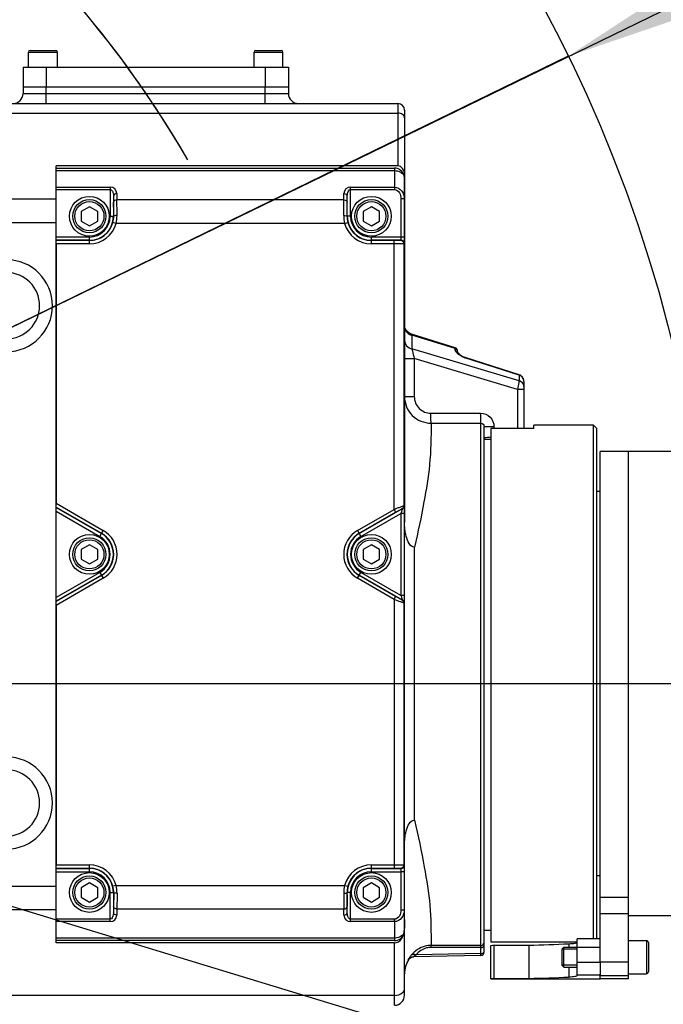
# Model space of a CAD drawing. Header units: millimetres. Extents: x 0 to 8410, y 0 to 5940.
# Tile 24 of 85: x 4036 to 4230, y 1248 to 1545. Entities that reach past the tile are written whole.
import ezdxf

# ---------------------------------------------------------------- set-up
doc = ezdxf.new("R2010")
doc.units = ezdxf.units.MM
doc.header["$LTSCALE"] = 462.55
doc.linetypes.add('CENTER', pattern=[0.6, 0.375, -0.075, 0.075, -0.075])
doc.layers.get('0').update_dxf_attribs({"linetype": 'CONTINUOUS'})
for name, color, linetype in [('204101000013-1_DXF_DIMENSION', 7, 'CONTINUOUS'), ('204101000013_DXF_AXIS', 7, 'CONTINUOUS'), ('304102000036DXF_CONTINUOUS_LINE', 7, 'CONTINUOUS'), ('304102000037DXF_CONTINUOUS_LINE', 7, 'CONTINUOUS'), ('304102000041DXF_CONTINUOUS_LINE', 7, 'CONTINUOUS'), ('304104000158DXF_CONTINUOUS_LINE', 7, 'CONTINUOUS'), ('304104000163DXF_CONTINUOUS_LINE', 7, 'CONTINUOUS'), ('304104000164DXF_CONTINUOUS_LINE', 7, 'CONTINUOUS'), ('304105000148DXF_CONTINUOUS_LINE', 7, 'CONTINUOUS'), ('501023000046DXF_CONTINUOUS_LINE', 7, 'CONTINUOUS'), ('501023000062DXF_CONTINUOUS_LINE', 7, 'CONTINUOUS'), ('504021000002DXF_CONTINUOUS_LINE', 7, 'CONTINUOUS')]:
    doc.layers.add(name, color=color, linetype=linetype)
doc.styles.get("Standard").update_dxf_attribs({"font": 'txt', "width": 0.7})
doc.dimstyles.new('DIMSTYLE_5', dxfattribs={"dimtxt": 70, "dimasz": 60, "dimexe": 1.5, "dimexo": 0, "dimtad": 1, "dimdsep": 46, "dimtxsty": 'Standard', "dimblk": '_FILLED', "dimblk1": '_FILLED', "dimblk2": '_FILLED', "dimcen": 0.09, "dimclrt": 5, "dimazin": 2, "dimtp": 0.01, "dimtm": 0.01, "dimtfac": 1, "dimtofl": 0, "dimtmove": 0, "dimatfit": 3, "dimldrblk": '_FILLED', "dimfxl": 0, "dimtolj": 1, "dimarcsym": 0})
doc.dimstyles.new('DIMSTYLE_6', dxfattribs={"dimtxt": 70, "dimasz": 60, "dimexe": 1.5, "dimexo": 0, "dimgap": 3.5, "dimtad": 0, "dimtih": 1, "dimtoh": 1, "dimdec": 1, "dimdsep": 46, "dimtxsty": 'Standard', "dimblk": '_FILLED', "dimblk1": '_FILLED', "dimblk2": '_FILLED', "dimcen": 0.09, "dimclrt": 5, "dimazin": 2, "dimtp": 0.5, "dimtm": 0.5, "dimtfac": 1, "dimtdec": 65535, "dimtofl": 0, "dimtmove": 0, "dimatfit": 3, "dimldrblk": '_FILLED', "dimfxl": 0, "dimtolj": 1, "dimarcsym": 0})

# ---------------------------------------------------------------- blocks, each defined once
blk = doc.blocks.new('_FILLED')
at = {"color": 0, "linetype": 'ByBlock'}
blk.add_solid([(0, 0), (-1, 0.125), (-1, -0.125)], dxfattribs=at)
blk = doc.blocks.new('*D12')
at = {"layer": '204101000013-1_DXF_DIMENSION', "color": 2, "linetype": 'Continuous'}
blk.add_line((5411.71, 857.5), (3813.4, 1344.99), dxfattribs=at)
at = {"layer": '204101000013-1_DXF_DIMENSION', "color": 2, "linetype": 'Continuous', "xscale": 60, "yscale": 60, "zscale": 60, "rotation": 343.03793827}
blk.add_blockref('_FILLED', (5411.71, 857.5), dxfattribs=at)
blk = doc.blocks.new('*D13')
at = {"layer": '204101000013-1_DXF_DIMENSION', "color": 2, "linetype": 'Continuous'}
for p, q in [((3813.4, 1344.99), (4620.24, 1738.2)), ((4201.74, 1534.25), (3813.4, 1344.99)), ((4201.74, 1534.25), (4201.74, 1534.25))]:
    blk.add_line(p, q, dxfattribs=at)
at = {"layer": '204101000013-1_DXF_DIMENSION', "color": 2, "linetype": 'Continuous', "xscale": 60, "yscale": 60, "zscale": 60, "rotation": 205.9817495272}
blk.add_blockref('_FILLED', (4201.74, 1534.25), dxfattribs=at)
blk = doc.blocks.new('*D15')
at = {"layer": '204101000013-1_DXF_DIMENSION', "color": 2, "linetype": 'Continuous'}
blk.add_line((3938.07, 1344.99), (4378.68, 1344.99), dxfattribs=at)
for start, end in [(93.5988, 167), (0, 73.1914)]:
    blk.add_arc((3813.4, 1344.99), 550.27, start, end, dxfattribs=at)
for points in [[(3286.69, 1528.5), (3277.23, 1468.78), (3301.1, 1524.33)], [(4352.92, 1404.49), (4363.68, 1344.99), (4367.9, 1405.31)]]:
    blk.add_solid(points, dxfattribs=at)
blk = doc.blocks.new('*D16')
at = {"layer": '204101000013-1_DXF_DIMENSION', "color": 2, "linetype": 'Continuous'}
blk.add_line((3938.07, 1344.99), (4378.68, 1344.99), dxfattribs=at)
for start, end in [(286.8086, 360), (193, 266.4012)]:
    blk.add_arc((3813.4, 1344.99), 550.27, start, end, dxfattribs=at)
for points in [[(4367.9, 1284.67), (4363.68, 1344.99), (4352.92, 1285.49)], [(3301.1, 1165.65), (3277.23, 1221.21), (3286.69, 1161.49)]]:
    blk.add_solid(points, dxfattribs=at)

msp = doc.modelspace()

# ---------------------------------------------------------------- linework, layer by layer
at = {"color": 2, "linetype": 'Continuous'}
msp.add_circle((3813.401, 1344.993), 432, dxfattribs=at)
for end in [139.85097, 56.40226]:
    msp.add_arc((3813.401, 1344.993), 316, 30, end, dxfattribs=at)
at = {"layer": '204101000013_DXF_AXIS', "color": 7, "linetype": 'CENTER'}
msp.add_line((3813.402, 1344.993), (4868.831, 1344.993), dxfattribs=at)
at = {"layer": '304102000036DXF_CONTINUOUS_LINE', "color": 7, "linetype": 'Continuous'}
for p, q in [((4037.402, 1524.993), (4037.402, 1522.993)), ((4037.402, 1524.993), (4117.402, 1524.993)), ((4117.402, 1524.993), (4117.402, 1522.993)), ((3867.591, 1519.993), (4150.402, 1519.993)), ((4152.402, 1517.993), (4152.402, 1393.725)), ((4047.402, 1266.8), (4047.402, 1501.185)), ((4150.402, 1501.185), (4047.402, 1501.185)), ((4154.515, 1450.376), (4154.22, 1450.484)), ((4167.697, 1446.297), (4154.515, 1450.376)), ((4168.402, 1444.946), (4168.402, 1445.342)), ((4168.403, 1445.082), (4168.402, 1445.096)), ((4168.45, 1444.946), (4168.403, 1445.082)), ((4169.249, 1444.122), (4169.083, 1444.229)), ((4170.124, 1443.606), (4169.421, 1443.986)), ((4170.654, 1443.404), (4170.124, 1443.606)), ((4186.965, 1438.193), (4170.654, 1443.404)), ((4188.402, 1436.117), (4188.402, 1421.985)), ((4176.402, 1263.975), (4176.402, 1422.546)), ((4155.402, 1303.807), (4155.402, 1386.178)), ((4152.402, 1250.993), (4152.402, 1296.26)), ((4149.402, 1266.8), (4047.402, 1266.8)), ((4153.92, 1262.088), (4154.538, 1262.48)), ((4154.538, 1262.48), (4155.248, 1262.623)), ((4175.419, 1262.976), (4155.182, 1262.622)), ((4153.577, 1261.667), (4153.92, 1262.088))]:
    msp.add_line(p, q, dxfattribs=at)
at = {"layer": '304102000036DXF_CONTINUOUS_LINE', "color": 9, "linetype": 'Continuous'}
for p, q in [((4044.402, 1519.993), (4044.402, 1524.993)), ((4110.402, 1519.993), (4110.402, 1524.993)), ((4037.402, 1522.993), (4117.402, 1522.993)), ((4150.402, 1519.993), (4150.402, 1501.185)), ((3904.296, 1517.064), (4150.402, 1517.064)), ((4047.402, 1491.114), (3918.093, 1491.114)), ((4047.402, 1484.043), (3919.651, 1484.043)), ((4154.515, 1450.376), (4154.625, 1450.082)), ((4167.66, 1446.048), (4154.625, 1450.082)), ((4154.625, 1450.082), (4154.625, 1445.991)), ((4186.919, 1436.324), (4154.625, 1445.991)), ((4167.66, 1446.048), (4167.697, 1446.298)), ((4167.66, 1445.932), (4167.66, 1446.048)), ((4152.402, 1443.048), (4155.349, 1443.048)), ((4186.436, 1433.743), (4155.349, 1443.048)), ((4155.349, 1443.048), (4155.349, 1431.584)), ((4170.608, 1443.288), (4170.654, 1443.404)), ((4186.919, 1438.077), (4170.608, 1443.288)), ((4186.919, 1438.077), (4186.965, 1438.193)), ((4186.919, 1438.077), (4186.919, 1436.324)), ((4188.402, 1433.743), (4186.436, 1433.743)), ((4186.436, 1433.743), (4186.436, 1421.985)), ((4152.402, 1431.584), (4155.349, 1431.584)), ((4160.402, 1423.576), (4175.402, 1423.615)), ((4175.402, 1265.961), (4175.402, 1423.615)), ((4176.402, 1422.545), (4179.349, 1422.545)), ((4179.349, 1422.545), (4179.349, 1421.985)), ((3919.651, 1283.942), (4047.402, 1283.942)), ((3918.093, 1276.871), (4047.402, 1276.871)), ((4149.402, 1247.993), (4149.402, 1266.8)), ((4175.419, 1263.561), (4175.419, 1265.387)), ((4175.419, 1263.561), (4155.901, 1263.221)), ((4153.488, 1261.628), (4153.577, 1261.667)), ((4149.402, 1250.922), (3904.296, 1250.922))]:
    msp.add_line(p, q, dxfattribs=at)
at = {"layer": '304102000036DXF_CONTINUOUS_LINE', "color": 7, "linetype": 'Continuous'}
for points in [[(4154.22, 1450.484), (4153.264, 1451.137), (4152.627, 1452.102)], [(4169.421, 1443.986), (4168.835, 1444.448), (4168.491, 1444.87), (4168.45, 1444.946)], [(4187.948, 1437.488), (4187.377, 1438.005), (4186.965, 1438.193)], [(4187.915, 1437.519), (4187.892, 1437.559), (4187.633, 1437.773)], [(4188.402, 1436.115), (4188.305, 1436.781), (4187.948, 1437.488)]]:
    msp.add_lwpolyline(points, dxfattribs=at)
for centre, radius, start, end in [((4034.402, 1522.993), 3, 270, 360), ((4120.402, 1522.993), 3, 180, 270), ((4150.402, 1517.993), 2, 0, 90), ((4032.402, 1458.993), 10, 270, 90), ((4167.402, 1445.342), 1, 0, 72.80787), ((4032.402, 1308.993), 10, 270, 90), ((4175.402, 1263.975), 1, 271, 360), ((4160.402, 1257.493), 8, 148.54417, 179.99709), ((4149.402, 1250.993), 3, 270, 360)]:
    msp.add_arc(centre, radius, start, end, dxfattribs=at)
at = {"layer": '304102000036DXF_CONTINUOUS_LINE', "color": 9, "linetype": 'Continuous'}
for centre, radius, start, end in [((4032.402, 1458.993), 13.873, 270, 90), ((4155.368, 1453.283), 3.286, 253.0411, 256.93178), ((4172.519, 1449.248), 6.259, 243.4508, 252.22519), ((4186.379, 1436.128), 2.02, 23.37828, 26.03348), ((4186.353, 1436.118), 2.048, 14.99248, 23.35579), ((4186.344, 1436.114), 2.058, 0.08413, 15.02408), ((4032.402, 1308.993), 13.873, 270, 90)]:
    msp.add_arc(centre, radius, start, end, dxfattribs=at)
at = {"layer": '304102000036DXF_CONTINUOUS_LINE', "color": 7, "linetype": 'Continuous'}
for centre, major_axis, start_param, end_param in [((4150.402, 1498.357), (0, 2.828), 4.712389, 6.2831853), ((4149.402, 1271.043), (0, -4.243), 6.2831853, 7.8539816)]:
    msp.add_ellipse(centre, major_axis=major_axis, ratio=0.7071068, start_param=start_param, end_param=end_param, dxfattribs=at)
at = {"layer": '304102000036DXF_CONTINUOUS_LINE', "color": 9, "linetype": 'Continuous'}
for points, knots in [([(4152.402, 1515.65), (4152.402, 1516.036), (4151.806, 1516.877), (4150.893, 1517.064), (4150.402, 1517.064)], [0, 0, 0, 0, 0.4402325, 1, 1, 1, 1]), ([(4152.402, 1448.5), (4152.402, 1447.934), (4152.9, 1446.726), (4154.023, 1446.13), (4154.625, 1445.991)], [0, 0, 0, 0, 0.4783178, 1, 1, 1, 1]), ([(4154.625, 1445.991), (4154.668, 1445.802), (4154.902, 1444.82), (4155.149, 1443.84), (4155.349, 1443.048)], [0, 0, 0, 0, 0.1912987, 1, 1, 1, 1]), ([(4167.66, 1446.048), (4167.729, 1446.033), (4167.866, 1445.991), (4167.997, 1445.933), (4168.061, 1445.896)], [0, 0, 0, 0, 0.4901198, 1, 1, 1, 1]), ([(4167.66, 1445.932), (4167.729, 1445.916), (4167.866, 1445.875), (4167.997, 1445.816), (4168.061, 1445.779)], [0, 0, 0, 0, 0.4901198, 1, 1, 1, 1]), ([(4168.061, 1445.896), (4168.126, 1445.859), (4168.242, 1445.779), (4168.308, 1445.642), (4168.308, 1445.578)], [0, 0, 0, 0, 0.5416113, 1, 1, 1, 1]), ([(4168.061, 1445.779), (4168.126, 1445.742), (4168.242, 1445.662), (4168.308, 1445.525), (4168.308, 1445.461)], [0, 0, 0, 0, 0.5416113, 1, 1, 1, 1]), ([(4168.244, 1445.4), (4168.238, 1445.391), (4168.224, 1445.372), (4168.209, 1445.355), (4168.201, 1445.346)], [0, 0, 0, 0, 0.4838881, 1, 1, 1, 1]), ([(4168.24, 1445.277), (4168.234, 1445.269), (4168.222, 1445.252), (4168.209, 1445.237), (4168.201, 1445.229)], [0, 0, 0, 0, 0.4857438, 1, 1, 1, 1]), ([(4168.282, 1445.348), (4168.276, 1445.336), (4168.263, 1445.311), (4168.248, 1445.288), (4168.24, 1445.277)], [0, 0, 0, 0, 0.4795294, 1, 1, 1, 1]), ([(4168.308, 1445.578), (4168.308, 1445.549), (4168.296, 1445.485), (4168.264, 1445.428), (4168.244, 1445.4)], [0, 0, 0, 0, 0.4566345, 1, 1, 1, 1]), ([(4168.308, 1445.461), (4168.308, 1445.442), (4168.303, 1445.403), (4168.29, 1445.366), (4168.282, 1445.348)], [0, 0, 0, 0, 0.4764181, 1, 1, 1, 1]), ([(4186.919, 1436.324), (4186.892, 1436.168), (4186.737, 1435.306), (4186.573, 1434.446), (4186.436, 1433.743)], [0, 0, 0, 0, 0.1812556, 1, 1, 1, 1]), ([(4152.402, 1431.584), (4152.402, 1429.542), (4154.1, 1425.284), (4158.358, 1423.573), (4160.402, 1423.576)], [0, 0, 0, 0, 0.4998459, 1, 1, 1, 1]), ([(4155.349, 1431.584), (4155.349, 1430.302), (4156.397, 1427.628), (4159.069, 1426.539), (4160.349, 1426.542)], [0, 0, 0, 0, 0.5002983, 1, 1, 1, 1]), ([(4160.402, 1423.576), (4160.388, 1423.69), (4160.365, 1424.68), (4160.352, 1425.667), (4160.349, 1426.542)], [0, 0, 0, 0, 0.1155762, 1, 1, 1, 1]), ([(4175.349, 1426.582), (4176.374, 1426.584), (4178.512, 1425.711), (4179.349, 1423.572), (4179.349, 1422.545)], [0, 0, 0, 0, 0.4996903, 1, 1, 1, 1]), ([(4175.402, 1423.615), (4175.388, 1423.727), (4175.366, 1424.718), (4175.351, 1425.706), (4175.349, 1426.582)], [0, 0, 0, 0, 0.1148299, 1, 1, 1, 1]), ([(4160.402, 1423.576), (4160.402, 1419.383), (4160.279, 1411.4), (4158.181, 1398.942), (4156.467, 1390.704), (4155.402, 1386.178)], [0, 0, 0, 0, 0.3325539, 0.631278, 1, 1, 1, 1]), ([(4155.402, 1303.807), (4156.509, 1299.102), (4158.272, 1290.59), (4160.355, 1277.989), (4160.402, 1270.055), (4160.402, 1266.006)], [0, 0, 0, 0, 0.37925, 0.68229, 1, 1, 1, 1]), ([(4160.402, 1266.006), (4159.805, 1266.008), (4157.557, 1265.743), (4155.508, 1264.401), (4154.447, 1263.137)], [0, 0, 0, 0, 0.2654175, 1, 1, 1, 1]), ([(4160.367, 1265.433), (4159.898, 1265.435), (4158.199, 1265.217), (4156.679, 1264.17), (4155.901, 1263.221)], [0, 0, 0, 0, 0.2760456, 1, 1, 1, 1]), ([(4160.402, 1266.006), (4160.398, 1265.99), (4160.363, 1265.787), (4160.373, 1265.58), (4160.371, 1265.39)], [0, 0, 0, 0, 0.0775583, 1, 1, 1, 1]), ([(4175.419, 1265.387), (4175.417, 1265.518), (4175.416, 1265.598), (4175.408, 1265.909), (4175.403, 1265.82), (4175.403, 1265.797)], [0, 0, 0, 0, 0.7245427, 0.8763366, 1, 1, 1, 1]), ([(4175.419, 1265.387), (4175.546, 1265.388), (4175.957, 1265.433), (4176.402, 1265.798), (4176.402, 1266.094)], [0, 0, 0, 0, 0.3002814, 1, 1, 1, 1]), ([(4154.447, 1263.137), (4154.17, 1262.807), (4154.09, 1262.611), (4153.337, 1261.558), (4153.488, 1261.628)], [0, 0, 0, 0, 0.7216253, 1, 1, 1, 1]), ([(4154.447, 1263.137), (4154.698, 1263.378), (4155.296, 1263.427), (4155.761, 1263.277), (4155.901, 1263.221)], [0, 0, 0, 0, 0.6971401, 1, 1, 1, 1]), ([(4155.901, 1263.221), (4155.706, 1263.101), (4155.623, 1263.02), (4155.097, 1262.621), (4155.182, 1262.622)], [0, 0, 0, 0, 0.729977, 1, 1, 1, 1]), ([(4175.419, 1262.976), (4175.47, 1262.976), (4175.35, 1263.293), (4175.42, 1263.417), (4175.419, 1263.561)], [0, 0, 0, 0, 0.2595662, 1, 1, 1, 1]), ([(4176.329, 1264.005), (4176.352, 1264.045), (4176.388, 1264.131), (4176.402, 1264.223), (4176.402, 1264.268)], [0, 0, 0, 0, 0.5102856, 1, 1, 1, 1])]:
    msp.add_open_spline(points, degree=3, knots=knots, dxfattribs=at)
for points in [[(4152.402, 1452.591), (4152.402, 1451.838), (4152.863, 1451.043), (4153.473, 1450.601)], [(4153.473, 1450.601), (4153.755, 1450.397), (4154.077, 1450.241), (4154.41, 1450.139)], [(4167.831, 1445.302), (4167.732, 1445.496), (4167.66, 1445.714), (4167.66, 1445.932)], [(4168.396, 1444.568), (4168.175, 1444.783), (4167.973, 1445.028), (4167.831, 1445.302)], [(4169.721, 1443.649), (4169.24, 1443.889), (4168.781, 1444.193), (4168.396, 1444.568)], [(4188.194, 1437.015), (4187.951, 1437.512), (4187.452, 1437.93), (4186.919, 1438.077)], [(4188.214, 1435.383), (4187.962, 1435.853), (4187.439, 1436.204), (4186.919, 1436.324)], [(4188.402, 1434.651), (4188.402, 1434.903), (4188.333, 1435.161), (4188.214, 1435.383)], [(4160.349, 1426.542), (4165.349, 1426.555), (4170.349, 1426.568), (4175.349, 1426.582)], [(4175.402, 1423.615), (4175.889, 1423.62), (4176.402, 1423.034), (4176.402, 1422.546)], [(4175.419, 1265.387), (4170.402, 1265.402), (4165.384, 1265.417), (4160.367, 1265.433)], [(4175.402, 1265.961), (4170.402, 1265.976), (4165.402, 1265.991), (4160.402, 1266.006)], [(4175.402, 1265.961), (4175.872, 1265.961), (4176.402, 1266.485), (4176.402, 1266.955)], [(4175.419, 1263.561), (4175.756, 1263.565), (4176.163, 1263.711), (4176.329, 1264.005)], [(4149.402, 1250.922), (4150.261, 1250.922), (4151.212, 1251.196), (4151.829, 1251.796)], [(4151.829, 1251.796), (4152.156, 1252.115), (4152.402, 1252.585), (4152.402, 1253.043)]]:
    msp.add_open_spline(points, degree=3, dxfattribs=at)
at = {"layer": '304102000036DXF_CONTINUOUS_LINE', "color": 7, "linetype": 'Continuous'}
for points, knots in [([(4176.402, 1419.001), (4176.402, 1419.203), (4177.404, 1419.311), (4177.914, 1419.389), (4178.399, 1419.41)], [0, 0, 0, 0, 0.2935118, 1, 1, 1, 1]), ([(4155.402, 1386.178), (4154.04, 1386.178), (4152.512, 1389.77), (4152.402, 1392.275), (4152.402, 1393.725)], [0, 0, 0, 0, 0.4842797, 1, 1, 1, 1]), ([(4152.402, 1296.26), (4152.402, 1297.71), (4152.512, 1300.215), (4154.04, 1303.807), (4155.402, 1303.807)], [0, 0, 0, 0, 0.515719, 1, 1, 1, 1])]:
    msp.add_open_spline(points, degree=3, knots=knots, dxfattribs=at)
msp.add_open_spline([(4153.488, 1261.628), (4153.817, 1262.194), (4154.527, 1262.611), (4155.182, 1262.622)], degree=3, dxfattribs=at)
at = {"layer": '304102000037DXF_CONTINUOUS_LINE', "color": 7, "linetype": 'Continuous'}
for p, q in [((4047.402, 1500.493), (4149.416, 1500.493)), ((4152.402, 1271.183), (4152.402, 1496.802)), ((4047.402, 1477.646), (4047.402, 1399.403)), ((4047.402, 1368.582), (4047.402, 1290.339)), ((4149.416, 1267.493), (4047.402, 1267.493))]:
    msp.add_line(p, q, dxfattribs=at)
at = {"layer": '304102000037DXF_CONTINUOUS_LINE', "color": 9, "linetype": 'Continuous'}
for p, q in [((4149.416, 1500.493), (4149.416, 1499.744)), ((4047.402, 1499.744), (4149.416, 1499.744)), ((4149.416, 1499.744), (4149.33, 1494.786)), ((4047.402, 1494.786), (4063.669, 1494.786)), ((4047.402, 1494.078), (4063.669, 1494.078)), ((4063.669, 1494.786), (4063.669, 1485.993)), ((4136.134, 1494.786), (4149.33, 1494.786)), ((4136.134, 1485.993), (4136.134, 1494.786)), ((4136.134, 1494.078), (4149.33, 1494.078)), ((4149.33, 1494.786), (4149.33, 1494.078)), ((4152.402, 1496.802), (4152.305, 1491.285)), ((4064.669, 1492.113), (4064.702, 1490.214)), ((4064.669, 1492.113), (4064.669, 1485.993)), ((4065.669, 1492.82), (4065.702, 1490.922)), ((4134.101, 1490.922), (4134.135, 1492.82)), ((4135.101, 1490.214), (4135.134, 1492.113)), ((4135.134, 1485.993), (4135.134, 1492.113)), ((4152.305, 1491.285), (4151.305, 1491.285)), ((4151.305, 1491.285), (4151.305, 1479.725)), ((4152.305, 1491.285), (4152.305, 1479.725)), ((4134.101, 1490.922), (4065.702, 1490.922)), ((4063.669, 1485.993), (4064.743, 1485.992)), ((4136.134, 1485.993), (4135.06, 1485.993)), ((4065.468, 1483.851), (4064.502, 1484.107)), ((4134.335, 1483.851), (4065.468, 1483.851)), ((4134.335, 1483.851), (4135.301, 1484.107)), ((4057.402, 1479.725), (4047.402, 1479.725)), ((4057.402, 1477.646), (4057.402, 1479.725)), ((4152.305, 1479.725), (4142.402, 1479.725)), ((4142.402, 1477.646), (4142.402, 1479.725)), ((4057.402, 1478.726), (4047.402, 1478.726)), ((4057.402, 1478.646), (4047.402, 1478.646)), ((4057.402, 1477.646), (4047.402, 1477.646)), ((4151.271, 1478.726), (4142.402, 1478.726)), ((4149.227, 1478.646), (4142.402, 1478.646)), ((4149.227, 1477.646), (4142.402, 1477.646)), ((4149.227, 1397.57), (4149.227, 1478.646)), ((4151.271, 1478.726), (4151.226, 1478.681)), ((4152.271, 1477.726), (4152.226, 1477.681)), ((4152.226, 1477.681), (4152.226, 1398.685)), ((4047.402, 1399.403), (4061.575, 1391.221)), ((4047.402, 1398.249), (4061.075, 1390.355)), ((4047.402, 1398.158), (4061.035, 1390.286)), ((4047.402, 1397.003), (4060.535, 1389.42)), ((4138.228, 1391.221), (4149.227, 1397.57)), ((4138.728, 1390.355), (4149.726, 1396.704)), ((4138.768, 1390.286), (4151.771, 1397.793)), ((4139.268, 1389.42), (4151.305, 1396.37)), ((4149.227, 1397.57), (4149.726, 1396.704)), ((4152.305, 1396.37), (4151.305, 1396.37)), ((4151.305, 1396.37), (4151.305, 1371.615)), ((4151.726, 1397.819), (4151.771, 1397.793)), ((4152.226, 1398.685), (4152.271, 1398.659)), ((4152.305, 1396.37), (4152.305, 1371.615)), ((4060.535, 1389.42), (4061.575, 1391.221)), ((4138.228, 1391.221), (4139.268, 1389.42)), ((4060.535, 1378.565), (4047.402, 1370.982)), ((4060.535, 1378.565), (4061.575, 1376.765)), ((4138.228, 1376.765), (4139.268, 1378.565)), ((4151.305, 1371.615), (4139.268, 1378.565)), ((4061.035, 1377.699), (4047.402, 1369.828)), ((4061.075, 1377.631), (4047.402, 1369.736)), ((4061.575, 1376.765), (4047.402, 1368.582)), ((4149.227, 1370.415), (4138.228, 1376.765)), ((4149.726, 1371.281), (4138.728, 1377.631)), ((4151.771, 1370.192), (4138.768, 1377.699)), ((4149.227, 1370.415), (4149.726, 1371.281)), ((4149.227, 1370.415), (4149.227, 1289.339)), ((4152.305, 1371.615), (4151.305, 1371.615)), ((4151.771, 1370.192), (4151.726, 1370.166)), ((4152.271, 1369.326), (4152.226, 1369.3)), ((4152.226, 1369.3), (4152.226, 1290.305)), ((4047.402, 1290.339), (4057.402, 1290.339)), ((4047.402, 1289.339), (4057.402, 1289.339)), ((4047.402, 1289.26), (4057.402, 1289.26)), ((4057.402, 1288.26), (4057.402, 1290.339)), ((4142.402, 1290.339), (4149.227, 1290.339)), ((4142.402, 1288.26), (4142.402, 1290.339)), ((4142.402, 1289.339), (4149.227, 1289.339)), ((4142.402, 1289.26), (4151.271, 1289.26)), ((4151.226, 1289.305), (4151.271, 1289.26)), ((4152.226, 1290.305), (4152.271, 1290.26)), ((4047.402, 1288.26), (4057.402, 1288.26)), ((4142.402, 1288.26), (4151.305, 1288.26)), ((4152.305, 1288.26), (4151.305, 1288.26)), ((4151.305, 1288.26), (4151.305, 1276.7)), ((4152.305, 1288.26), (4152.305, 1276.7)), ((4065.468, 1284.135), (4064.502, 1283.878)), ((4065.468, 1284.135), (4134.335, 1284.135)), ((4134.335, 1284.135), (4135.301, 1283.878)), ((4063.669, 1281.993), (4064.743, 1281.993)), ((4063.669, 1273.2), (4063.669, 1281.993)), ((4064.669, 1281.993), (4064.669, 1275.872)), ((4136.134, 1281.993), (4135.06, 1281.993)), ((4135.134, 1275.872), (4135.134, 1281.993)), ((4136.134, 1273.2), (4136.134, 1281.993)), ((4064.702, 1277.771), (4064.669, 1275.872)), ((4135.134, 1275.872), (4135.101, 1277.771)), ((4065.702, 1277.064), (4065.669, 1275.165)), ((4065.702, 1277.064), (4134.101, 1277.063)), ((4134.135, 1275.165), (4134.101, 1277.063)), ((4152.305, 1276.7), (4151.305, 1276.7)), ((4152.305, 1276.7), (4152.402, 1271.183)), ((4063.669, 1273.907), (4047.402, 1273.907)), ((4063.669, 1273.2), (4047.402, 1273.2)), ((4149.33, 1273.907), (4136.134, 1273.907)), ((4149.33, 1273.2), (4136.134, 1273.2)), ((4149.33, 1273.2), (4149.33, 1273.907)), ((4149.33, 1273.2), (4149.416, 1268.242)), ((4149.416, 1268.242), (4047.402, 1268.242)), ((4149.416, 1268.242), (4149.416, 1267.493))]:
    msp.add_line(p, q, dxfattribs=at)
at = {"layer": '304102000037DXF_CONTINUOUS_LINE', "color": 7, "linetype": 'Continuous'}
for centre, start, end in [((4149.416, 1497.622), 16.68767, 90), ((4149.416, 1270.363), 270, 343.31233)]:
    msp.add_arc(centre, 2.87, start, end, dxfattribs=at)
at = {"layer": '304102000037DXF_CONTINUOUS_LINE', "color": 9, "linetype": 'Continuous'}
for centre, radius, start, end in [((4063.669, 1492.786), 2, 0.99948, 90.00052), ((4136.134, 1492.786), 2, 89.99991, 179.00009), ((3759.011, 1485.099), 305.734, 0.16752, 0.95878), ((3688.316, 1485.237), 377.428, 0.15077, 0.86296), ((4057.402, 1485.993), 7.267, 270, 360), ((4057.402, 1485.993), 6.267, 270, 360), ((4057.502, 1485.962), 7.241, 345.15666, 0.23981), ((4055.635, 1486.193), 10.108, 346.60117, 0.21417), ((4144.17, 1486.193), 10.11, 179.78697, 193.39769), ((4142.302, 1485.962), 7.242, 179.75942, 194.84213), ((4142.402, 1485.993), 7.267, 180, 270), ((4142.402, 1485.993), 6.267, 180, 270), ((4057.402, 1485.993), 7.346, 270, 345.12795), ((4057.402, 1485.993), 8.346, 270, 345.12795), ((4142.402, 1485.993), 8.346, 194.87205, 270), ((4142.402, 1485.993), 7.346, 194.87205, 270), ((4151.226, 1477.68), 1, 0.02106, 89.97894), ((4151.271, 1477.725), 1, 0.02106, 89.97894), ((4057.402, 1383.993), 7.267, 300, 60), ((4057.402, 1383.993), 7.346, 300, 60), ((4057.402, 1383.993), 8.346, 300, 60), ((4142.402, 1383.993), 8.346, 120, 240), ((4142.402, 1383.993), 7.346, 120, 240), ((4142.402, 1383.993), 7.267, 120, 240), ((4057.402, 1383.993), 6.267, 300, 60), ((4142.402, 1383.993), 6.267, 120, 240), ((4057.402, 1281.993), 8.346, 14.87205, 90), ((4057.402, 1281.993), 7.346, 14.87205, 90), ((4057.402, 1281.993), 7.267, 0, 90), ((4142.402, 1281.993), 8.346, 90, 165.12795), ((4142.402, 1281.993), 7.267, 90, 180), ((4142.402, 1281.993), 7.346, 90, 165.12795), ((4151.226, 1290.305), 1, 270.02106, 359.97894), ((4151.271, 1290.26), 1, 270.02106, 359.97894), ((4057.402, 1281.993), 6.267, 0, 90), ((4142.402, 1281.993), 6.267, 90, 180), ((4057.501, 1282.023), 7.242, 359.75942, 14.84213), ((4055.633, 1281.792), 10.11, 359.78697, 13.39769), ((4144.168, 1281.792), 10.108, 166.60117, 180.21417), ((4142.301, 1282.023), 7.241, 165.15666, 180.23981), ((4511.487, 1282.748), 377.428, 180.15077, 180.86296), ((4440.792, 1282.887), 305.734, 180.16752, 180.95878), ((4063.669, 1275.2), 2, 269.99991, 359.00009), ((4136.134, 1275.2), 2, 180.99948, 270.00052)]:
    msp.add_arc(centre, radius, start, end, dxfattribs=at)
at = {"layer": '304102000037DXF_CONTINUOUS_LINE', "color": 7, "linetype": 'Continuous'}
for centre, major_axis, start_param, end_param in [((4149.401, 1496.75), (0.074, 4.242), -1.5461143, -1.1470845), ((4149.401, 1271.235), (-0.074, 4.242), -1.9945082, -1.5954784)]:
    msp.add_ellipse(centre, major_axis=major_axis, ratio=0.7070529, start_param=start_param, end_param=end_param, dxfattribs=at)
at = {"layer": '304102000037DXF_CONTINUOUS_LINE', "color": 9, "linetype": 'Continuous'}
for points, knots in [([(4149.416, 1499.744), (4149.704, 1499.741), (4150.725, 1499.635), (4151.775, 1499.083), (4152.166, 1498.446)], [0, 0, 0, 0, 0.2779516, 1, 1, 1, 1]), ([(4063.669, 1494.078), (4063.872, 1494.078), (4064.33, 1493.736), (4064.592, 1492.986), (4064.666, 1492.403), (4064.669, 1492.113)], [0, 0, 0, 0, 0.258323, 0.6314392, 1, 1, 1, 1]), ([(4135.134, 1492.113), (4135.136, 1492.307), (4135.182, 1493.01), (4135.573, 1494.078), (4136.134, 1494.078)], [0, 0, 0, 0, 0.2561459, 1, 1, 1, 1]), ([(4149.33, 1494.786), (4150.154, 1494.783), (4151.825, 1493.834), (4152.302, 1492.113), (4152.305, 1491.285)], [0, 0, 0, 0, 0.4988763, 1, 1, 1, 1]), ([(4149.33, 1494.078), (4149.931, 1494.078), (4151.084, 1493.153), (4151.305, 1491.906), (4151.305, 1491.285)], [0, 0, 0, 0, 0.4919683, 1, 1, 1, 1]), ([(4065.669, 1492.82), (4065.424, 1492.818), (4064.971, 1492.721), (4064.672, 1492.306), (4064.669, 1492.113)], [0, 0, 0, 0, 0.5588263, 1, 1, 1, 1]), ([(4134.135, 1492.82), (4134.379, 1492.818), (4134.832, 1492.721), (4135.131, 1492.306), (4135.134, 1492.113)], [0, 0, 0, 0, 0.5588263, 1, 1, 1, 1]), ([(4065.702, 1490.922), (4065.457, 1490.919), (4065.004, 1490.822), (4064.705, 1490.407), (4064.702, 1490.214)], [0, 0, 0, 0, 0.5588264, 1, 1, 1, 1]), ([(4134.06, 1486.231), (4134.062, 1486.663), (4134.069, 1488.227), (4134.084, 1489.791), (4134.101, 1490.922)], [0, 0, 0, 0, 0.2766027, 1, 1, 1, 1]), ([(4134.101, 1490.922), (4134.346, 1490.919), (4134.799, 1490.822), (4135.098, 1490.407), (4135.101, 1490.214)], [0, 0, 0, 0, 0.5588263, 1, 1, 1, 1]), ([(4135.06, 1485.993), (4135.061, 1486.382), (4135.069, 1487.789), (4135.083, 1489.197), (4135.101, 1490.214)], [0, 0, 0, 0, 0.2766019, 1, 1, 1, 1]), ([(4065.743, 1486.231), (4065.508, 1486.23), (4065.228, 1486.197), (4064.751, 1486.106), (4064.743, 1485.993)], [0, 0, 0, 0, 0.6731002, 1, 1, 1, 1]), ([(4134.06, 1486.231), (4134.295, 1486.23), (4134.575, 1486.197), (4135.052, 1486.106), (4135.06, 1485.993)], [0, 0, 0, 0, 0.6730975, 1, 1, 1, 1]), ([(4151.305, 1479.725), (4151.305, 1479.599), (4151.3, 1479.369), (4151.309, 1479.049), (4151.269, 1478.87), (4151.296, 1478.738), (4151.271, 1478.726)], [0, 0, 0, 0, 0.3783137, 0.700177, 0.9180159, 1, 1, 1, 1]), ([(4151.226, 1478.681), (4151.188, 1478.642), (4150.954, 1478.701), (4150.57, 1478.633), (4149.942, 1478.656), (4149.479, 1478.646), (4149.227, 1478.646)], [0, 0, 0, 0, 0.0813091, 0.2991871, 0.6213892, 1, 1, 1, 1]), ([(4152.226, 1477.681), (4152.158, 1477.636), (4151.829, 1477.71), (4151.234, 1477.629), (4150.302, 1477.658), (4149.605, 1477.646), (4149.227, 1477.646)], [0, 0, 0, 0, 0.0811812, 0.2990743, 0.6213168, 1, 1, 1, 1]), ([(4149.227, 1397.57), (4149.594, 1397.712), (4150.282, 1397.973), (4151.099, 1398.286), (4151.644, 1398.481), (4151.933, 1398.599), (4152.114, 1398.637), (4152.203, 1398.694), (4152.226, 1398.685)], [0, 0, 0, 0, 0.3689429, 0.6904328, 0.8179722, 0.91524, 0.9770894, 1, 1, 1, 1]), ([(4149.726, 1396.704), (4149.964, 1396.841), (4150.413, 1397.098), (4150.951, 1397.407), (4151.318, 1397.604), (4151.519, 1397.727), (4151.644, 1397.767), (4151.71, 1397.828), (4151.726, 1397.819)], [0, 0, 0, 0, 0.3587589, 0.6785465, 0.809093, 0.9106295, 0.9760658, 1, 1, 1, 1]), ([(4151.771, 1397.793), (4151.786, 1397.791), (4151.736, 1397.708), (4151.727, 1397.569), (4151.591, 1397.234), (4151.465, 1396.826), (4151.359, 1396.524), (4151.305, 1396.37)], [0, 0, 0, 0, 0.0301659, 0.1119495, 0.3662368, 0.6741776, 1, 1, 1, 1]), ([(4152.271, 1398.659), (4152.287, 1398.651), (4152.266, 1398.562), (4152.295, 1398.435), (4152.288, 1398.198), (4152.301, 1397.782), (4152.303, 1397.161), (4152.305, 1396.644), (4152.305, 1396.37)], [0, 0, 0, 0, 0.023933, 0.0893502, 0.1908491, 0.3213888, 0.6411928, 1, 1, 1, 1]), ([(4152.226, 1369.3), (4152.203, 1369.291), (4152.114, 1369.348), (4151.933, 1369.386), (4151.644, 1369.504), (4151.099, 1369.699), (4150.282, 1370.012), (4149.594, 1370.274), (4149.227, 1370.415)], [0, 0, 0, 0, 0.0229106, 0.0847597, 0.1820275, 0.309567, 0.631057, 1, 1, 1, 1]), ([(4151.726, 1370.166), (4151.71, 1370.157), (4151.644, 1370.219), (4151.519, 1370.258), (4151.318, 1370.381), (4150.951, 1370.578), (4150.413, 1370.888), (4149.964, 1371.144), (4149.726, 1371.281)], [0, 0, 0, 0, 0.023934, 0.0893701, 0.1909068, 0.3214532, 0.641241, 1, 1, 1, 1]), ([(4151.305, 1371.615), (4151.359, 1371.461), (4151.465, 1371.159), (4151.591, 1370.751), (4151.727, 1370.417), (4151.736, 1370.277), (4151.786, 1370.195), (4151.771, 1370.192)], [0, 0, 0, 0, 0.3258247, 0.6337671, 0.8880578, 0.9698368, 1, 1, 1, 1]), ([(4152.305, 1371.615), (4152.305, 1371.341), (4152.303, 1370.824), (4152.301, 1370.203), (4152.288, 1369.787), (4152.295, 1369.551), (4152.266, 1369.424), (4152.287, 1369.335), (4152.271, 1369.326)], [0, 0, 0, 0, 0.358806, 0.6786099, 0.8091517, 0.9106564, 0.9760671, 1, 1, 1, 1]), ([(4149.227, 1290.339), (4149.605, 1290.339), (4150.302, 1290.327), (4151.234, 1290.357), (4151.829, 1290.276), (4152.158, 1290.349), (4152.226, 1290.305)], [0, 0, 0, 0, 0.3786832, 0.7009257, 0.9188188, 1, 1, 1, 1]), ([(4149.227, 1289.339), (4149.479, 1289.339), (4149.942, 1289.329), (4150.57, 1289.352), (4150.954, 1289.284), (4151.188, 1289.343), (4151.226, 1289.305)], [0, 0, 0, 0, 0.3786108, 0.7008129, 0.9186909, 1, 1, 1, 1]), ([(4151.271, 1289.26), (4151.296, 1289.248), (4151.269, 1289.116), (4151.309, 1288.936), (4151.3, 1288.616), (4151.305, 1288.386), (4151.305, 1288.26)], [0, 0, 0, 0, 0.0819845, 0.2998244, 0.6216846, 1, 1, 1, 1]), ([(4064.743, 1281.993), (4064.742, 1281.603), (4064.734, 1280.196), (4064.72, 1278.789), (4064.702, 1277.771)], [0, 0, 0, 0, 0.2766019, 1, 1, 1, 1]), ([(4065.743, 1281.755), (4065.508, 1281.756), (4065.228, 1281.788), (4064.751, 1281.879), (4064.743, 1281.993)], [0, 0, 0, 0, 0.6730975, 1, 1, 1, 1]), ([(4065.743, 1281.755), (4065.742, 1281.322), (4065.734, 1279.758), (4065.719, 1278.195), (4065.702, 1277.064)], [0, 0, 0, 0, 0.2766027, 1, 1, 1, 1]), ([(4134.06, 1281.755), (4134.295, 1281.756), (4134.575, 1281.788), (4135.052, 1281.879), (4135.06, 1281.993)], [0, 0, 0, 0, 0.6731002, 1, 1, 1, 1]), ([(4065.702, 1277.064), (4065.457, 1277.066), (4065.004, 1277.163), (4064.705, 1277.578), (4064.702, 1277.771)], [0, 0, 0, 0, 0.5588263, 1, 1, 1, 1]), ([(4134.101, 1277.064), (4134.346, 1277.066), (4134.799, 1277.163), (4135.098, 1277.578), (4135.101, 1277.771)], [0, 0, 0, 0, 0.5588264, 1, 1, 1, 1]), ([(4064.669, 1275.872), (4064.667, 1275.679), (4064.621, 1274.975), (4064.23, 1273.907), (4063.669, 1273.907)], [0, 0, 0, 0, 0.2561459, 1, 1, 1, 1]), ([(4065.669, 1275.165), (4065.424, 1275.167), (4064.971, 1275.265), (4064.672, 1275.679), (4064.669, 1275.872)], [0, 0, 0, 0, 0.5588263, 1, 1, 1, 1]), ([(4134.135, 1275.165), (4134.379, 1275.167), (4134.832, 1275.265), (4135.131, 1275.679), (4135.134, 1275.872)], [0, 0, 0, 0, 0.5588263, 1, 1, 1, 1]), ([(4136.134, 1273.907), (4135.931, 1273.907), (4135.473, 1274.25), (4135.211, 1274.999), (4135.137, 1275.582), (4135.134, 1275.872)], [0, 0, 0, 0, 0.258323, 0.6314392, 1, 1, 1, 1]), ([(4152.305, 1276.7), (4152.302, 1275.872), (4151.825, 1274.151), (4150.154, 1273.202), (4149.33, 1273.2)], [0, 0, 0, 0, 0.501124, 1, 1, 1, 1]), ([(4151.305, 1276.7), (4151.305, 1276.079), (4151.084, 1274.832), (4149.931, 1273.907), (4149.33, 1273.907)], [0, 0, 0, 0, 0.5080321, 1, 1, 1, 1]), ([(4152.166, 1269.539), (4152.045, 1269.341), (4151.338, 1268.557), (4150.223, 1268.249), (4149.416, 1268.242)], [0, 0, 0, 0, 0.2234257, 1, 1, 1, 1])]:
    msp.add_open_spline(points, degree=3, knots=knots, dxfattribs=at)
at = {"layer": '304102000037DXF_CONTINUOUS_LINE', "color": 7, "linetype": 'Continuous'}
for points, knots in [([(4152.305, 1479.725), (4152.305, 1479.473), (4152.295, 1479.01), (4152.319, 1478.382), (4152.25, 1477.999), (4152.309, 1477.764), (4152.271, 1477.726)], [0, 0, 0, 0, 0.3786379, 0.7007781, 0.9186784, 1, 1, 1, 1]), ([(4152.271, 1290.26), (4152.309, 1290.221), (4152.25, 1289.987), (4152.319, 1289.603), (4152.295, 1288.975), (4152.305, 1288.512), (4152.305, 1288.26)], [0, 0, 0, 0, 0.0813238, 0.2992235, 0.6213604, 1, 1, 1, 1])]:
    msp.add_open_spline(points, degree=3, knots=knots, dxfattribs=at)
at = {"layer": '304102000037DXF_CONTINUOUS_LINE', "color": 9, "linetype": 'Continuous'}
for points in [[(4152.226, 1398.685), (4152.226, 1398.352), (4152.015, 1397.986), (4151.726, 1397.819)], [(4152.271, 1398.659), (4152.271, 1398.326), (4152.06, 1397.96), (4151.771, 1397.793)], [(4152.226, 1369.3), (4152.226, 1369.633), (4152.015, 1369.999), (4151.726, 1370.166)], [(4152.271, 1369.326), (4152.271, 1369.659), (4152.06, 1370.025), (4151.771, 1370.192)]]:
    msp.add_open_spline(points, degree=3, dxfattribs=at)
at = {"layer": '304102000041DXF_CONTINUOUS_LINE', "color": 7, "linetype": 'Continuous'}
for p, q in [((4239.027, 1414.993), (4219.902, 1414.993)), ((4219.902, 1280.321), (4219.902, 1414.993)), ((4239.027, 1274.993), (4219.902, 1274.993))]:
    msp.add_line(p, q, dxfattribs=at)
at = {"layer": '304104000158DXF_CONTINUOUS_LINE', "color": 7, "linetype": 'Continuous'}
for p, q in [((4219.902, 1414.993), (4211.402, 1414.993)), ((4211.402, 1260.862), (4211.402, 1414.992)), ((4219.902, 1255.993), (4219.902, 1414.992)), ((4211.402, 1402.993), (4210.402, 1402.993)), ((4211.402, 1286.993), (4210.402, 1286.993)), ((4211.402, 1256.001), (4211.402, 1257.333)), ((4219.902, 1255.993), (4211.402, 1255.993))]:
    msp.add_line(p, q, dxfattribs=at)
at = {"layer": '304104000158DXF_CONTINUOUS_LINE', "color": 9, "linetype": 'Continuous'}
for p, q in [((4219.902, 1280.478), (4211.402, 1280.478)), ((4219.902, 1275.51), (4211.402, 1275.51)), ((4211.402, 1261.116), (4219.902, 1261.116)), ((4211.402, 1256.988), (4219.902, 1256.988))]:
    msp.add_line(p, q, dxfattribs=at)
at = {"layer": '304104000163DXF_CONTINUOUS_LINE', "color": 7, "linetype": 'Continuous'}
for p, q in [((4178.402, 1255.998), (4178.402, 1266.052)), ((4179.402, 1266.099), (4189.902, 1266.099)), ((4179.402, 1256.086), (4179.402, 1266.099)), ((4189.902, 1266.099), (4189.902, 1256.086)), ((4211.402, 1267.999), (4204.402, 1267.999)), ((4204.402, 1256.937), (4204.402, 1267.999)), ((4211.402, 1260.862), (4211.402, 1257.156)), ((4178.402, 1255.998), (4180.402, 1255.998)), ((4179.402, 1256.086), (4189.902, 1256.086)), ((4180.402, 1255.998), (4180.402, 1255.993)), ((4180.402, 1255.993), (4211.402, 1255.993)), ((4211.402, 1256.001), (4211.402, 1255.993))]:
    msp.add_line(p, q, dxfattribs=at)
at = {"layer": '304104000163DXF_CONTINUOUS_LINE', "color": 9, "linetype": 'Continuous'}
for p, q in [((4201.931, 1266.528), (4201.931, 1265.493)), ((4211.402, 1265.397), (4204.402, 1265.397)), ((4201.931, 1259.493), (4201.931, 1256.465)), ((4211.402, 1260.862), (4204.402, 1260.862)), ((4211.402, 1257.086), (4204.402, 1257.086))]:
    msp.add_line(p, q, dxfattribs=at)
at = {"layer": '304104000163DXF_CONTINUOUS_LINE', "color": 7, "linetype": 'Continuous'}
for centre, major_axis, ratio, start_param, end_param in [((4175.402, 1341.493), (0, 75.5), 1, -3.1018471, -3.0885877), ((4180.235, 1341.493), (182.458, 0), 0.4137931, -1.5177914, -1.4516046), ((4180.235, 1341.493), (206.625, 0), 0.4137931, -1.5239956, -1.4656002), ((4175.402, 1341.493), (85.5, 0), 1, -1.5357014, -1.5239956)]:
    msp.add_ellipse(centre, major_axis=major_axis, ratio=ratio, start_param=start_param, end_param=end_param, dxfattribs=at)
for points, knots in [([(4201.931, 1266.528), (4202.269, 1266.545), (4202.873, 1266.588), (4203.567, 1266.677), (4204.002, 1266.784), (4204.234, 1266.865), (4204.402, 1266.98), (4204.402, 1267.064)], [0, 0, 0, 0, 0.3918353, 0.6997581, 0.8148954, 0.9021481, 1, 1, 1, 1]), ([(4204.402, 1256.937), (4204.402, 1256.858), (4204.121, 1256.703), (4203.656, 1256.617), (4202.864, 1256.512), (4202.268, 1256.48), (4201.931, 1256.465)], [0, 0, 0, 0, 0.0926929, 0.2948525, 0.6050032, 1, 1, 1, 1])]:
    msp.add_open_spline(points, degree=3, knots=knots, dxfattribs=at)
at = {"layer": '304104000163DXF_CONTINUOUS_LINE', "color": 2, "linetype": 'Continuous'}
for points in [[(4204.402, 1265.416), (4204.402, 1265.433), (4204.397, 1265.462), (4204.378, 1265.487), (4204.357, 1265.493), (4204.344, 1265.493)], [(4204.344, 1259.493), (4204.357, 1259.493), (4204.378, 1259.498), (4204.397, 1259.524), (4204.402, 1259.552), (4204.402, 1259.569)]]:
    msp.add_open_spline(points, degree=3, dxfattribs=at)
at = {"layer": '304104000164DXF_CONTINUOUS_LINE', "color": 7, "linetype": 'Continuous'}
for p, q in [((4209.402, 1422.993), (4191.402, 1422.993)), ((4191.402, 1421.985), (4191.402, 1422.993)), ((4209.401, 1267.999), (4209.402, 1422.993)), ((4210.402, 1421.993), (4209.402, 1422.993)), ((4191.402, 1421.985), (4178.402, 1421.985)), ((4178.402, 1421.985), (4178.402, 1266.993)), ((4210.402, 1267.999), (4210.402, 1421.993)), ((4178.402, 1418.624), (4176.402, 1418.624)), ((4178.402, 1270.493), (4176.402, 1270.493)), ((4204.359, 1266.993), (4178.402, 1266.993))]:
    msp.add_line(p, q, dxfattribs=at)
at = {"layer": '304105000148DXF_CONTINUOUS_LINE', "color": 7, "linetype": 'Continuous'}
for p, q in [((4037.402, 1530.993), (4037.402, 1524.993)), ((4037.402, 1530.993), (4117.402, 1530.993)), ((4117.402, 1530.993), (4117.402, 1524.993)), ((4037.402, 1524.993), (4117.402, 1524.993))]:
    msp.add_line(p, q, dxfattribs=at)
at = {"layer": '304105000148DXF_CONTINUOUS_LINE', "color": 9, "linetype": 'Continuous'}
for p, q in [((4044.402, 1530.993), (4044.402, 1524.993)), ((4110.402, 1530.993), (4110.402, 1524.993))]:
    msp.add_line(p, q, dxfattribs=at)
at = {"layer": '501023000046DXF_CONTINUOUS_LINE', "color": 7, "linetype": 'Continuous'}
for p, q in [((4057.402, 1488.879), (4054.902, 1487.436)), ((4059.902, 1487.436), (4057.402, 1488.879)), ((4142.402, 1488.879), (4139.902, 1487.436)), ((4144.902, 1487.436), (4142.402, 1488.879)), ((4054.902, 1487.436), (4054.902, 1484.549)), ((4059.902, 1484.549), (4059.902, 1487.436)), ((4139.902, 1487.436), (4139.902, 1484.549)), ((4144.902, 1484.549), (4144.902, 1487.436)), ((4054.902, 1484.549), (4057.402, 1483.106)), ((4057.402, 1483.106), (4059.902, 1484.549)), ((4139.902, 1484.549), (4142.402, 1483.106)), ((4142.402, 1483.106), (4144.902, 1484.549)), ((4057.402, 1386.879), (4054.902, 1385.436)), ((4054.902, 1385.436), (4054.902, 1382.549)), ((4059.902, 1385.436), (4057.402, 1386.879)), ((4059.902, 1382.549), (4059.902, 1385.436)), ((4142.402, 1386.879), (4139.902, 1385.436)), ((4139.902, 1385.436), (4139.902, 1382.549)), ((4144.902, 1385.436), (4142.402, 1386.879)), ((4144.902, 1382.549), (4144.902, 1385.436)), ((4054.902, 1382.549), (4057.402, 1381.106)), ((4057.402, 1381.106), (4059.902, 1382.549)), ((4139.902, 1382.549), (4142.402, 1381.106)), ((4142.402, 1381.106), (4144.902, 1382.549)), ((4057.402, 1284.879), (4054.902, 1283.436)), ((4054.902, 1283.436), (4054.902, 1280.549)), ((4059.902, 1283.436), (4057.402, 1284.879)), ((4059.902, 1280.549), (4059.902, 1283.436)), ((4142.402, 1284.879), (4139.902, 1283.436)), ((4139.902, 1283.436), (4139.902, 1280.549)), ((4144.902, 1283.436), (4142.402, 1284.879)), ((4144.902, 1280.549), (4144.902, 1283.436)), ((4054.902, 1280.549), (4057.402, 1279.106)), ((4057.402, 1279.106), (4059.902, 1280.549)), ((4139.902, 1280.549), (4142.402, 1279.106)), ((4142.402, 1279.106), (4144.902, 1280.549)), ((4199.902, 1264.993), (4200.402, 1265.493)), ((4200.402, 1265.493), (4204.344, 1265.493)), ((4200.402, 1259.493), (4200.402, 1265.493)), ((4219.902, 1267.493), (4225.302, 1267.493)), ((4225.902, 1266.893), (4225.902, 1258.093)), ((4199.902, 1259.993), (4199.902, 1264.993)), ((4199.902, 1259.993), (4200.402, 1259.493)), ((4200.402, 1259.493), (4204.344, 1259.493)), ((4219.902, 1257.493), (4225.302, 1257.493))]:
    msp.add_line(p, q, dxfattribs=at)
at = {"layer": '501023000046DXF_CONTINUOUS_LINE', "color": 9, "linetype": 'Continuous'}
msp.add_line((4225.302, 1267.493), (4225.302, 1257.493), dxfattribs=at)
at = {"layer": '501023000046DXF_CONTINUOUS_LINE', "color": 2, "linetype": 'Continuous'}
for p, q in [((4204.402, 1264.893), (4199.902, 1264.893)), ((4204.402, 1260.093), (4199.902, 1260.093))]:
    msp.add_line(p, q, dxfattribs=at)
at = {"layer": '501023000046DXF_CONTINUOUS_LINE', "color": 7, "linetype": 'Continuous'}
for centre in [(4057.402, 1485.993), (4142.402, 1485.993), (4057.402, 1383.993), (4142.402, 1383.993), (4057.402, 1281.993), (4142.402, 1281.993)]:
    msp.add_circle(centre, 5, dxfattribs=at)
at = {"layer": '501023000046DXF_CONTINUOUS_LINE', "color": 9, "linetype": 'Continuous'}
for centre in [(4057.402, 1485.993), (4142.402, 1485.993), (4057.402, 1383.993), (4142.402, 1383.993), (4057.402, 1281.993), (4142.402, 1281.993)]:
    msp.add_circle(centre, 4.4, dxfattribs=at)
at = {"layer": '501023000046DXF_CONTINUOUS_LINE', "color": 7, "linetype": 'Continuous'}
for centre, start, end in [((4225.302, 1266.893), 0, 90), ((4225.302, 1258.093), 270, 360)]:
    msp.add_arc(centre, 0.6, start, end, dxfattribs=at)
at = {"layer": '501023000062DXF_CONTINUOUS_LINE', "color": 7, "linetype": 'Continuous'}
for p, q in [((4039.542, 1535.993), (4047.262, 1535.993)), ((4107.542, 1535.993), (4115.262, 1535.993)), ((4039.042, 1530.993), (4039.042, 1535.493)), ((4047.762, 1530.993), (4047.762, 1535.493)), ((4107.042, 1530.993), (4107.042, 1535.493)), ((4115.762, 1530.993), (4115.762, 1535.493))]:
    msp.add_line(p, q, dxfattribs=at)
at = {"layer": '501023000062DXF_CONTINUOUS_LINE', "color": 9, "linetype": 'Continuous'}
for p, q in [((4039.042, 1535.493), (4047.762, 1535.493)), ((4107.042, 1535.493), (4115.762, 1535.493))]:
    msp.add_line(p, q, dxfattribs=at)
at = {"layer": '501023000062DXF_CONTINUOUS_LINE', "color": 7, "linetype": 'Continuous'}
for centre, start, end in [((4039.542, 1535.493), 90, 180), ((4047.262, 1535.493), 0, 90), ((4107.542, 1535.493), 90, 180), ((4115.262, 1535.493), 0, 90)]:
    msp.add_arc(centre, 0.5, start, end, dxfattribs=at)
at = {"layer": '504021000002DXF_CONTINUOUS_LINE', "color": 7, "linetype": 'Continuous'}
for centre in [(4057.402, 1485.993), (4142.402, 1485.993), (4057.402, 1383.993), (4142.402, 1383.993), (4057.402, 1281.993), (4142.402, 1281.993)]:
    msp.add_circle(centre, 6, dxfattribs=at)

# ---------------------------------------------------------------- dimensions: what is measured, and where the dimension line sits
at = {"layer": '204101000013-1_DXF_DIMENSION', "color": 2, "linetype": 'Continuous'}
for base, line1, line2, picture, middle in [((3875.694, 1891.7298), ((3932.5642, 1344.9927), (3938.0669, 1344.9927)), ((3282.592, 1467.5396), (3277.2303, 1468.7775)), '*D15', (3778.8607, 1856.7298)), ((3875.694, 798.255), ((3282.592, 1222.446), (3277.23, 1221.208)), ((3932.564, 1344.993), (3938.067, 1344.993)), '*D16', (3778.861, 763.255))]:
    dim = msp.add_angular_dim_2l(base=base, line1=line1, line2=line2, dimstyle='DIMSTYLE_6', dxfattribs=at)
    dim.commit()
    dim.dimension.update_dxf_attribs({"geometry": picture, "text_midpoint": middle, "dimtype": 162})
for mpoint, picture, middle in [((4201.74, 1534.246), '*D13', (4436.387, 1668.066)), ((5411.71, 857.498), '*D12', (5012.481, 997.561))]:
    dim = msp.add_radius_dim(center=(3813.401, 1344.993), mpoint=mpoint, text='R<>', dimstyle='DIMSTYLE_5', override={"dimpost": '<>'}, dxfattribs=at)
    dim.commit()
    dim.dimension.update_dxf_attribs({"geometry": picture, "text_midpoint": middle, "dimtype": 164})

doc.saveas('drawing.dxf')
